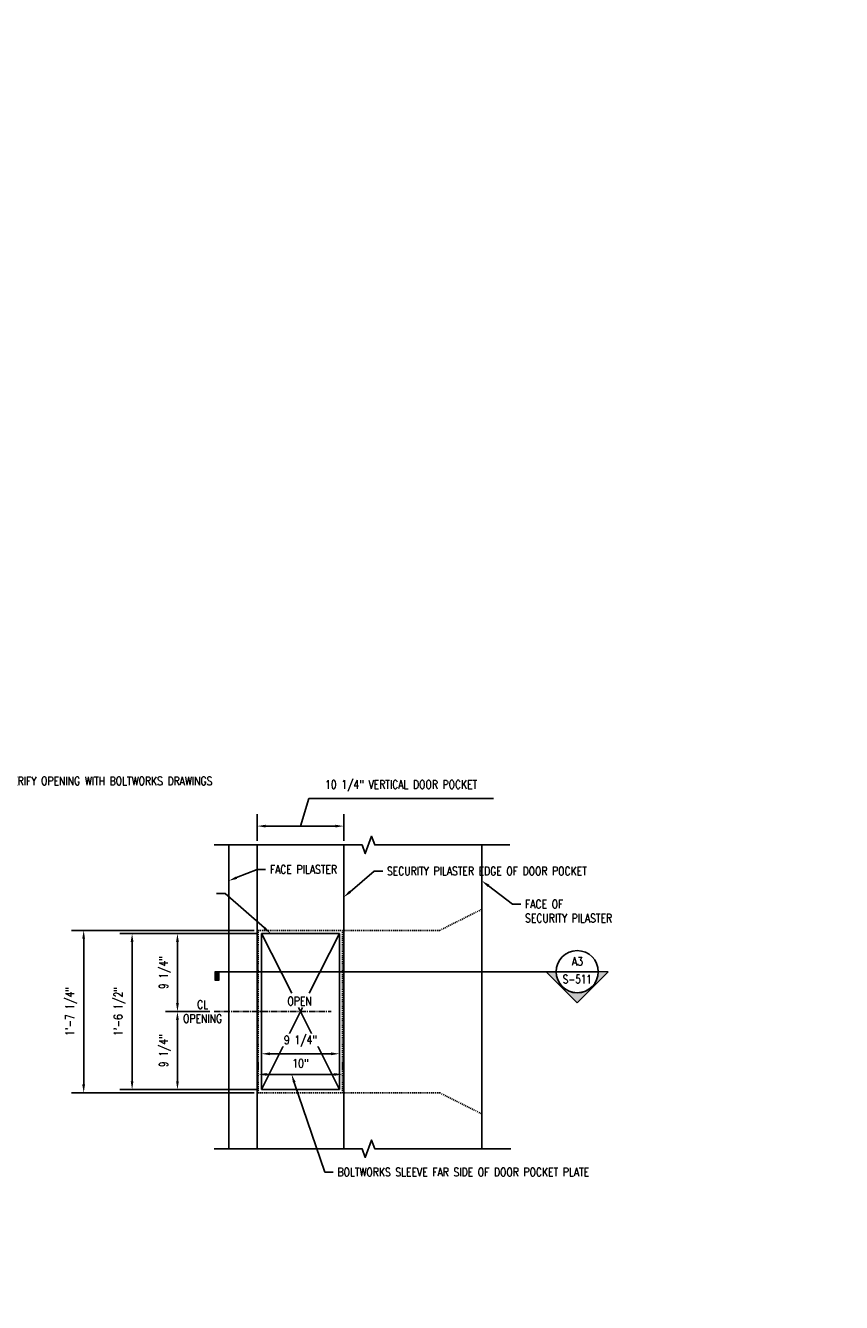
# Model space of a CAD drawing. Header units: inches. Extents: x -364 to 2682, y 0 to 504.
# Tile 2 of 19: x 149 to 246, y 0 to 151. Entities that reach past the tile are written whole.
import ezdxf
from ezdxf import colors
from ezdxf.entities.mleader import LeaderData, LeaderLine
from ezdxf.enums import TextEntityAlignment as Align
from ezdxf.math import Vec2, Vec3

# ---------------------------------------------------------------- set-up
doc = ezdxf.new("R2010")
doc.units = ezdxf.units.IN
doc.header["$MEASUREMENT"] = 0
doc.linetypes.add('CENTER2', pattern=[1.125, 0.75, -0.125, 0.125, -0.125])
doc.linetypes.add('HIDDEN2', pattern=[0.1875, 0.125, -0.0625])
for name, color, linetype in [('G-ANNO-SYMB', 2, 'Continuous'), ('S-ANNO-DIMS', 1, 'Continuous'), ('S-ANNO-TEXT', 2, 'Continuous'), ('S-DETL-CNTR', 1, 'CENTER2'), ('S-DETL-HIDD', 1, 'HIDDEN2'), ('S-DETL-LW00', 8, 'Continuous'), ('S-DETL-LW50', 4, 'Continuous'), ('S-DETL-MEDM', 3, 'Continuous')]:
    doc.layers.add(name, color=color, linetype=linetype)
doc.layers.add('S-ANNO-SYMB', color=2, linetype='Continuous', lineweight=25)
doc.styles.add('Annotative', font='romans.shx', dxfattribs={"width": 0.8, "height": 0.125})
doc.styles.add('HDRSTD', font='romans.shx', dxfattribs={"height": 0.1})
doc.dimstyles.new('Annotative', dxfattribs={"dimscale": 0, "dimtxt": 0.125, "dimasz": 0.125, "dimexe": 0.179688, "dimexo": 0.0625, "dimgap": 0.09, "dimtad": 1, "dimdec": 3, "dimzin": 3, "dimdsep": 46, "dimlunit": 4, "dimtxsty": 'Annotative', "dimcen": 0.09, "dimclrt": 2, "dimazin": 2, "dimtfac": 1, "dimtdec": 3, "dimtmove": 1, "dimatfit": 3, "dimfxl": 1, "dimtfill": 1, "dimfrac": 2, "dimtolj": 1, "dimtzin": 0, "dimarcsym": 0})

# ---------------------------------------------------------------- blocks, each defined once
blk = doc.blocks.new('ELEVARROW')
at = {"lineweight": 9}
h = blk.add_hatch(color=256, dxfattribs=at)
edge = h.paths.add_edge_path(flags=0)
edge.add_line((0.46, 0), (0.312, 0))
edge.add_arc((0, 0), 0.312, 360, 540)
edge.add_line((-0.313, 0), (-0.46, 0))
edge.add_line((-0.46, 0), (0, 0.46))
edge.add_line((0, 0.46), (0.46, 0))
at = {"lineweight": 13}
blk.add_lwpolyline([(-0.46, 0), (-0.312, 0, -1), (0.312, 0), (0.46, 0), (0, 0.46)], format="xyb", close=True, dxfattribs=at)
blk = doc.blocks.new('Sectrinew')
at = {"lineweight": 9}
blk.add_hatch(color=256, dxfattribs=at).paths.add_polyline_path([(0, 0.125), (0, 0), (-0.0625, 0), (-0.0625, 0.125)], flags=0)
for p, q in [((0, 0.125), (-0.0625, 0.125)), ((-0.0625, 0.125), (-0.0625, 0)), ((-0.0625, 0), (0, 0)), ((0, 0), (0, 0.125))]:
    blk.add_line(p, q, dxfattribs=at)
blk = doc.blocks.new('*U23')
for q in [(-5.369, 0), (0.312, 0)]:
    blk.add_line((-0.312, 0), q)
blk.add_ellipse((0, 0), major_axis=(-0.221, -0.221), ratio=1, start_param=5.497787, end_param=11.780972)
at = {"zscale": 0.03125}
for name, p, rotation in [('Sectrinew', (-5.369, 0), 179.9999999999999), ('ELEVARROW', (0, 0), 180)]:
    blk.add_blockref(name, p, dxfattribs=dict(at, rotation=rotation))
at = {"style": 'HDRSTD'}
for tag, p in [('DET_NO', (0, 0.091)), ('REFSHT', (0, -0.096))]:
    blk.add_attdef(tag, text='', height=0.1, dxfattribs=at).set_placement(p, align=Align.MIDDLE_CENTER)
blk = doc.blocks.new('*D24')
at = {"layer": 'S-ANNO-DIMS', "color": 0, "lineweight": -2, "transparency": 16777216}
for p, q in [((176.32, 43.72), (160.05, 43.72)), ((161.49, 42.72), (161.49, 26.22)), ((176.32, 25.22), (160.05, 25.22))]:
    blk.add_line(p, q, dxfattribs=at)
at = {"layer": 'S-ANNO-DIMS', "color": 0, "transparency": 16777216}
for points in [[(161.32, 42.72), (161.65, 42.72), (161.49, 43.72)], [(161.32, 26.22), (161.65, 26.22), (161.49, 25.22)]]:
    blk.add_solid(points, dxfattribs=at)
at = {"layer": 'S-ANNO-DIMS', "color": 2, "transparency": 16777216, "insert": (160, 34.47), "char_height": 1, "attachment_point": 5, "rotation": 90, "style": 'Annotative', "bg_fill": 3, "box_fill_scale": 1.25, "bg_fill_color": 256, "bg_fill_true_color": 13158600, "bg_fill_transparency": 0}
blk.add_mtext('\\A1;1\'-6 1/2"', dxfattribs=at)
blk = doc.blocks.new('*D27')
at = {"layer": 'S-ANNO-DIMS', "color": 0, "lineweight": -2, "transparency": 16777216}
for p, q in [((176.32, 43.72), (165.43, 43.72)), ((166.86, 42.72), (166.86, 35.47)), ((170.71, 34.47), (165.43, 34.47))]:
    blk.add_line(p, q, dxfattribs=at)
at = {"layer": 'S-ANNO-DIMS', "color": 0, "transparency": 16777216}
for points in [[(166.7, 42.72), (167.03, 42.72), (166.86, 43.72)], [(166.7, 35.47), (167.03, 35.47), (166.86, 34.47)]]:
    blk.add_solid(points, dxfattribs=at)
at = {"layer": 'S-ANNO-DIMS', "color": 2, "transparency": 16777216, "insert": (165.38, 39.09), "char_height": 1, "attachment_point": 5, "rotation": 90, "style": 'Annotative', "bg_fill": 3, "box_fill_scale": 1.25, "bg_fill_color": 256, "bg_fill_true_color": 13158600, "bg_fill_transparency": 0}
blk.add_mtext('\\A1;9 1/4"', dxfattribs=at)
blk = doc.blocks.new('*D30')
at = {"layer": 'S-ANNO-DIMS', "color": 0, "lineweight": -2, "transparency": 16777216}
for p, q in [((170.71, 34.47), (165.43, 34.47)), ((166.86, 26.22), (166.86, 33.47)), ((176.32, 25.22), (165.43, 25.22))]:
    blk.add_line(p, q, dxfattribs=at)
at = {"layer": 'S-ANNO-DIMS', "color": 0, "transparency": 16777216}
for points in [[(166.7, 33.47), (167.03, 33.47), (166.86, 34.47)], [(166.7, 26.22), (167.03, 26.22), (166.86, 25.22)]]:
    blk.add_solid(points, dxfattribs=at)
at = {"layer": 'S-ANNO-DIMS', "color": 2, "transparency": 16777216, "insert": (165.38, 29.84), "char_height": 1, "attachment_point": 5, "rotation": 90, "style": 'Annotative', "bg_fill": 3, "box_fill_scale": 1.25, "bg_fill_color": 256, "bg_fill_true_color": 13158600, "bg_fill_transparency": 0}
blk.add_mtext('\\A1;9 1/4"', dxfattribs=at)
blk = doc.blocks.new('*D33')
at = {"layer": 'S-ANNO-DIMS', "color": 0, "lineweight": -2, "transparency": 16777216}
for p, q in [((175.94, 44.09), (154.31, 44.09)), ((155.75, 25.84), (155.75, 43.09)), ((175.94, 24.84), (154.31, 24.84))]:
    blk.add_line(p, q, dxfattribs=at)
at = {"layer": 'S-ANNO-DIMS', "color": 0, "transparency": 16777216}
for points in [[(155.58, 43.09), (155.91, 43.09), (155.75, 44.09)], [(155.58, 25.84), (155.91, 25.84), (155.75, 24.84)]]:
    blk.add_solid(points, dxfattribs=at)
at = {"layer": 'S-ANNO-DIMS', "color": 2, "transparency": 16777216, "insert": (154.27, 34.47), "char_height": 1, "attachment_point": 5, "rotation": 90, "style": 'Annotative', "bg_fill": 3, "box_fill_scale": 1.25, "bg_fill_color": 256, "bg_fill_true_color": 13158600, "bg_fill_transparency": 0}
blk.add_mtext('\\A1;1\'-7 1/4"', dxfattribs=at)
blk = doc.blocks.new('*D36')
at = {"layer": 'S-ANNO-DIMS', "color": 0, "lineweight": -2, "transparency": 16777216}
for p, q in [((181.44, 56.45), (182.43, 59.73)), ((182.43, 59.73), (204.32, 59.73)), ((176.32, 54.72), (176.32, 57.88)), ((186.57, 54.72), (186.57, 57.88)), ((177.32, 56.45), (185.57, 56.45))]:
    blk.add_line(p, q, dxfattribs=at)
at = {"layer": 'S-ANNO-DIMS', "color": 0, "transparency": 16777216}
for points in [[(177.32, 56.61), (177.32, 56.28), (176.32, 56.45)], [(185.57, 56.61), (185.57, 56.28), (186.57, 56.45)]]:
    blk.add_solid(points, dxfattribs=at)
at = {"layer": 'S-ANNO-DIMS', "color": 2, "transparency": 16777216, "insert": (193.38, 61.21), "char_height": 1, "attachment_point": 5, "style": 'Annotative', "bg_fill": 3, "box_fill_scale": 1.25, "bg_fill_color": 256, "bg_fill_true_color": 13158600, "bg_fill_transparency": 0}
blk.add_mtext('\\A1;10 1/4" VERTICAL DOOR POCKET', dxfattribs=at)
blk = doc.blocks.new('*D38')
at = {"layer": 'S-ANNO-DIMS', "color": 0, "lineweight": -2, "transparency": 16777216}
for p, q in [((176.44, 27.52), (176.44, 28.46)), ((186.44, 27.52), (186.44, 28.46)), ((177.44, 27.02), (185.44, 27.02))]:
    blk.add_line(p, q, dxfattribs=at)
at = {"layer": 'S-ANNO-DIMS', "color": 0, "transparency": 16777216}
for points in [[(177.44, 27.19), (177.44, 26.86), (176.44, 27.02)], [(185.44, 27.19), (185.44, 26.86), (186.44, 27.02)]]:
    blk.add_solid(points, dxfattribs=at)
at = {"layer": 'S-ANNO-DIMS', "color": 2, "transparency": 16777216, "insert": (181.44, 28.34), "char_height": 1, "attachment_point": 5, "style": 'Annotative', "bg_fill": 3, "box_fill_scale": 1.25, "bg_fill_color": 256, "bg_fill_true_color": 13158600, "bg_fill_transparency": 0}
blk.add_mtext('\\A1;10"', dxfattribs=at)
blk = doc.blocks.new('*D39')
at = {"layer": 'S-ANNO-DIMS', "color": 0, "lineweight": -2, "transparency": 16777216}
for p, q in [((176.82, 29.33), (176.82, 28.03)), ((177.82, 29.47), (185.07, 29.47)), ((186.07, 29.33), (186.07, 28.03))]:
    blk.add_line(p, q, dxfattribs=at)
at = {"layer": 'S-ANNO-DIMS', "color": 0, "transparency": 16777216}
for points in [[(177.82, 29.63), (177.82, 29.3), (176.82, 29.47)], [(185.07, 29.63), (185.07, 29.3), (186.07, 29.47)]]:
    blk.add_solid(points, dxfattribs=at)
at = {"layer": 'S-ANNO-DIMS', "color": 2, "transparency": 16777216, "insert": (181.44, 30.95), "char_height": 1, "attachment_point": 5, "style": 'Annotative', "bg_fill": 3, "box_fill_scale": 1.25, "bg_fill_color": 256, "bg_fill_true_color": 13158600, "bg_fill_transparency": 0}
blk.add_mtext('\\A1;9 1/4"', dxfattribs=at)

msp = doc.modelspace()

# ---------------------------------------------------------------- linework, layer by layer
at = {"layer": 'S-ANNO-DIMS'}
for p, q in [((176.8179, 43.7159), (180.4276, 36.6336)), ((182.4582, 36.6336), (186.0679, 43.7159)), ((176.8179, 25.2159), (181.6664, 34.9431)), ((181.2194, 34.9431), (186.0679, 25.2159))]:
    msp.add_line(p, q, dxfattribs=at)
at = {"layer": 'S-DETL-CNTR'}
msp.add_line((171.2096, 34.4659), (185.0651, 34.4659), dxfattribs=at)
at = {"layer": 'S-DETL-HIDD'}
for p, q in [((197.9429, 44.0909), (202.9429, 46.5909)), ((186.5679, 44.0909), (197.9429, 44.0909)), ((186.5679, 24.8409), (197.9429, 24.8409)), ((197.9429, 24.8409), (202.9429, 22.3409))]:
    msp.add_line(p, q, dxfattribs=at)
msp.add_lwpolyline([(176.4429, 44.0909), (186.4429, 44.0909), (186.4429, 24.8409), (176.4429, 24.8409), (176.4429, 44.0909)], dxfattribs=at)
at = {"layer": 'S-DETL-LW00', "linetype": 'Continuous'}
for points in [[(206.2556, 54.2159), (190.2457, 54.2159), (189.8707, 55.2462), (189.1207, 53.1856), (188.7457, 54.2159), (171.197, 54.2159)], [(206.3892, 18.2159), (190.2457, 18.2159), (189.8707, 19.2462), (189.1207, 17.1856), (188.7457, 18.2159), (171.197, 18.2159)]]:
    msp.add_lwpolyline(points, dxfattribs=at)
at = {"layer": 'S-DETL-LW50'}
msp.add_line((172.9429, 18.2159), (172.9429, 54.2159), dxfattribs=at)
at = {"layer": 'S-DETL-MEDM'}
for p, q in [((176.3179, 18.2159), (176.3179, 54.2159)), ((186.5679, 18.2159), (186.5679, 54.2159)), ((202.9429, 18.2159), (202.9429, 54.2159)), ((176.8179, 43.7159), (186.0679, 43.7159)), ((176.8179, 25.2159), (176.8179, 43.7159)), ((186.0679, 43.7159), (186.0679, 25.2159)), ((186.0679, 25.2159), (176.8179, 25.2159))]:
    msp.add_line(p, q, dxfattribs=at)

# ---------------------------------------------------------------- block references
at = {"layer": 'G-ANNO-SYMB'}
ref = msp.add_blockref('*U23', (214.2429, 39.1959), dxfattribs=dict(at, xscale=8, yscale=8, zscale=8))
ref.add_attrib('REFSHT', 'S-511', dxfattribs={"layer": '0', "color": 1, "height": 1, "style": 'Annotative', "width": 0.75}).set_placement((214.2429, 38.3122), align=Align.MIDDLE_CENTER)
ref.add_attrib('DET_NO', 'A3', dxfattribs={"layer": '0', "color": 1, "height": 1, "style": 'Annotative', "width": 0.800781}).set_placement((214.2709, 39.926), align=Align.CENTER)

# ---------------------------------------------------------------- texts
at = {"layer": 'S-ANNO-TEXT', "char_height": 1, "style": 'Annotative'}
for s, insert, width, attachment_point in [('CL OPENING', (169.8449, 34.4659), 4.938857, 5), ('\\W0.8000;OPEN', (179.901, 36.2071), 2.948, 1)]:
    msp.add_mtext(s, dxfattribs=dict(at, insert=insert, width=width, attachment_point=attachment_point))

# ---------------------------------------------------------------- leaders
at = {"layer": 'S-ANNO-TEXT', "linetype": 'Continuous'}
ml = msp.add_multileader_mtext('Standard', dxfattribs=at)
ml.set_content('\\A1;FACE PILASTER', color=2, style='Annotative')
ml.set_leader_properties(color=1, linetype='ByLayer', lineweight=-1)
ml.build(insert=Vec2(0, 0))
ml.multileader.update_dxf_attribs({"text_right_attachment_type": 3, "dogleg_length": 0.125, "arrow_head_size": 1, "scale": 8})
ctx = ml.context
ctx.base_point, ctx.scale, ctx.char_height, ctx.arrow_head_size, ctx.landing_gap_size, ctx.plane_origin = Vec3(177.3179, 51.3202), 8, 1, 1, 0.5, Vec3(-228.0515, -376.4546)
ctx.right_attachment = 3
notes = []
notes.append((ctx, [(0, (1, 1, 0), (176.3179, 51.3202), (1, 0), 1, [(0, [(172.9429, 49.9676)], 0, [])])]))
ctx.mtext.insert, ctx.mtext.width, ctx.mtext.defined_height = Vec3(177.8179, 51.8202), 7.097008, 9.4531
ml = msp.add_multileader_mtext('Standard', dxfattribs=at)
ml.set_content('\\A1;SECURITY PILASTER EDGE OF DOOR POCKET', color=2, style='Annotative')
ml.set_leader_properties(color=1, linetype='ByLayer', lineweight=-1)
ml.build(insert=Vec2(0, 0))
ml.multileader.update_dxf_attribs({"text_right_attachment_type": 3, "dogleg_length": 0.125, "arrow_head_size": 1, "scale": 8})
ctx = ml.context
ctx.base_point, ctx.scale, ctx.char_height, ctx.arrow_head_size, ctx.landing_gap_size, ctx.plane_origin = Vec3(191.1878, 51.1197), 8, 1, 1, 0.5, Vec3(-217.8015, -372.541)
ctx.right_attachment = 3
notes.append((ctx, [(0, (1, 1, 0), (190.1878, 51.1197), (1, 0), 1, [(0, [(186.5679, 48.0209)], 0, [])])]))
ctx.mtext.insert, ctx.mtext.width, ctx.mtext.defined_height = Vec3(191.6878, 51.6197), 11.242107, 9.4531
ml = msp.add_multileader_mtext('Standard', dxfattribs=at)
ml.set_content('\\A1;FACE OF\\PSECURITY PILASTER', color=2, style='Annotative')
ml.set_leader_properties(color=1, linetype='ByLayer', lineweight=-1)
ml.build(insert=Vec2(0, 0))
ml.multileader.update_dxf_attribs({"text_right_attachment_type": 3, "dogleg_length": 0.125, "arrow_head_size": 1, "scale": 8})
ctx = ml.context
ctx.base_point, ctx.scale, ctx.char_height, ctx.arrow_head_size, ctx.landing_gap_size, ctx.plane_origin = Vec3(207.5628, 47.2061), 8, 1, 1, 0.5, Vec3(-201.4265, -376.4546)
ctx.right_attachment = 3
notes.append((ctx, [(0, (1, 1, 0), (206.5628, 47.2061), (1, 0), 1, [(0, [(202.9429, 49.9676)], 0, [])])]))
ctx.mtext.insert, ctx.mtext.width, ctx.mtext.defined_height = Vec3(208.0628, 47.7061), 12.682959, 9.4531
ml = msp.add_multileader_mtext('Standard', dxfattribs=at)
ml.set_content('\\A1;BOLTWORKS SLEEVE FAR SIDE OF DOOR POCKET PLATE', color=2, style='Annotative')
ml.set_leader_properties(color=1, linetype='ByLayer', lineweight=-1)
ml.build(insert=Vec2(0, 0))
ml.multileader.update_dxf_attribs({"text_right_attachment_type": 3, "dogleg_length": 0.125, "arrow_head_size": 1, "scale": 8})
ctx = ml.context
ctx.base_point, ctx.scale, ctx.char_height, ctx.arrow_head_size, ctx.landing_gap_size, ctx.plane_origin = Vec3(185.3294, 15.4542), 8, 1, 1, 0.5, Vec3(-223.9784, -399.3986)
ctx.right_attachment = 3
notes.append((ctx, [(0, (1, 1, 0), (184.3294, 15.4542), (1, 0), 1, [(0, [(180.391, 27.0237)], 0, [])])]))
ctx.mtext.insert, ctx.mtext.width, ctx.mtext.defined_height = Vec3(185.8294, 15.9542), 19.010997, 9.4531
for ctx, leaders in notes:
    for number, flags, end, landing, length, lines in leaders:
        leader = LeaderData()
        leader.index, (leader.has_last_leader_line, leader.has_dogleg_vector, leader.attachment_direction) = number, flags
        leader.last_leader_point, leader.dogleg_vector, leader.dogleg_length = Vec3(end), Vec3(landing), length
        for number, points, colour, breaks in lines:
            line = LeaderLine()
            line.index, line.vertices, line.color, line.breaks = number, Vec3.list(points), colors.encode_raw_color(colour), breaks
            leader.lines.append(line)
        ctx.leaders.append(leader)

# ---------------------------------------------------------------- next in the draw order: dimensions: what is measured, and where the dimension line sits
at = {"layer": 'S-ANNO-DIMS'}
dim = msp.add_linear_dim(base=(186.5679, 56.4469), p1=(176.3179, 54.2159), p2=(186.5679, 54.2159), text='<> VERTICAL DOOR POCKET', dimstyle='Annotative', override={"dimpost": '\\X'}, dxfattribs=at)
dim.commit()
dim.dimension.update_dxf_attribs({"geometry": '*D36', "text_midpoint": (183.1467, 61.2082)})
dim = msp.add_linear_dim(base=(161.4861, 25.2159), p1=(176.8179, 43.7159), p2=(176.8179, 25.2159), angle=90, dimstyle='Annotative', override={"dimasz": 0.125, "dimpost": '\\X'}, dxfattribs=at)
dim.commit()
dim.dimension.update_dxf_attribs({"geometry": '*D24', "text_midpoint": (160.0042, 34.4659)})

# ---------------------------------------------------------------- next in the draw order: dimensions: what is measured, and where the dimension line sits
dim = msp.add_linear_dim(base=(166.8633, 34.4659), p1=(176.8179, 43.7159), p2=(171.2096, 34.4659), angle=90, dimstyle='Annotative', override={"dimasz": 0.125, "dimpost": '\\X'}, dxfattribs=at)
dim.commit()
dim.dimension.update_dxf_attribs({"geometry": '*D27', "text_midpoint": (165.3814, 39.0909)})

# ---------------------------------------------------------------- next in the draw order: dimensions: what is measured, and where the dimension line sits
dim = msp.add_linear_dim(base=(166.8633, 34.4659), p1=(176.8179, 25.2159), p2=(171.2096, 34.4659), angle=270, dimstyle='Annotative', override={"dimasz": 0.125, "dimpost": '\\X'}, dxfattribs=at)
dim.commit()
dim.dimension.update_dxf_attribs({"geometry": '*D30', "text_midpoint": (165.3814, 29.8409)})

# ---------------------------------------------------------------- next in the draw order: dimensions: what is measured, and where the dimension line sits
dim = msp.add_linear_dim(base=(155.7479, 44.0909), p1=(176.4429, 24.8409), p2=(176.4429, 44.0909), angle=90, dimstyle='Annotative', override={"dimasz": 0.125, "dimpost": '\\X'}, dxfattribs=at)
dim.commit()
dim.dimension.update_dxf_attribs({"geometry": '*D33', "text_midpoint": (154.266, 34.4659)})

# ---------------------------------------------------------------- next in the draw order: dimensions: what is measured, and where the dimension line sits
dim = msp.add_linear_dim(base=(186.4429, 27.0237), p1=(176.4429, 27.0237), p2=(186.4429, 27.0237), dimstyle='Annotative', override={"dimpost": '\\X'}, dxfattribs=at)
dim.commit()
dim.dimension.update_dxf_attribs({"geometry": '*D38', "text_midpoint": (181.4429, 28.3389)})

# ---------------------------------------------------------------- next in the draw order: leaders
at = {"layer": 'S-ANNO-TEXT', "linetype": 'Continuous'}
ml = msp.add_multileader_mtext('Standard', dxfattribs=at)
ml.set_content('\\A1;OPENING IN FABRICATED VERTICAL DOOR POCKET PLATE TO MATCH ADJACENT INTERIOR OPENING OF BOLTWORKS ASSEMBLY. FABRICATOR MUST COORDINATE AND VERIFY OPENING WITH BOLTWORKS DRAWINGS ', color=2, style='Annotative')
ml.set_leader_properties(color=1, linetype='ByLayer', lineweight=-1)
ml.build(insert=Vec2(0, 0))
ml.multileader.update_dxf_attribs({"text_right_attachment_type": 3, "dogleg_length": 0.125, "arrow_head_size": 1, "scale": 8})
ctx = ml.context
ctx.base_point, ctx.scale, ctx.char_height, ctx.arrow_head_size, ctx.landing_gap_size, ctx.plane_origin = Vec3(153.7757, 61.7981), 8, 1, 1, 0.5, Vec3(584.4713, -375.8884)
ctx.right_attachment, ctx.text_align_type = 3, 2
notes = []
notes.append((ctx, [(0, (1, 1, 0), (172.4995, 48.4648), (-1, 0), 1, [(0, [(177.9138, 43.7159)], 0, [])])]))
ctx.mtext.insert, ctx.mtext.width, ctx.mtext.defined_height, ctx.mtext.alignment = Vec3(170.9995, 62.2981), 17.856137, 28.3592, 3
for ctx, leaders in notes:
    for number, flags, end, landing, length, lines in leaders:
        leader = LeaderData()
        leader.index, (leader.has_last_leader_line, leader.has_dogleg_vector, leader.attachment_direction) = number, flags
        leader.last_leader_point, leader.dogleg_vector, leader.dogleg_length = Vec3(end), Vec3(landing), length
        for number, points, colour, breaks in lines:
            line = LeaderLine()
            line.index, line.vertices, line.color, line.breaks = number, Vec3.list(points), colors.encode_raw_color(colour), breaks
            leader.lines.append(line)
        ctx.leaders.append(leader)

# ---------------------------------------------------------------- next in the draw order: dimensions: what is measured, and where the dimension line sits
at = {"layer": 'S-ANNO-DIMS'}
dim = msp.add_linear_dim(base=(186.0679, 29.4663), p1=(176.8179, 29.8327), p2=(186.0679, 29.8327), dimstyle='Annotative', override={"dimpost": '\\X'}, dxfattribs=at)
dim.commit()
dim.dimension.update_dxf_attribs({"geometry": '*D39', "text_midpoint": (181.4429, 30.9482)})

# ---------------------------------------------------------------- next in the draw order: leaders
at = {"layer": 'S-ANNO-SYMB', "linetype": 'Continuous', "lineweight": -3}
ml = msp.add_multileader_mtext('Standard', dxfattribs=at)
ml.set_content('1/4', color=2, style='Annotative')
ml.set_leader_properties(color=1)
ml.build(insert=Vec2(0, 0))
ml.multileader.update_dxf_attribs({"text_right_attachment_type": 3, "dogleg_length": 0.125, "arrow_head_size": 2, "scale": 16})
ctx = ml.context
ctx.base_point, ctx.scale, ctx.char_height, ctx.arrow_head_size, ctx.plane_origin = Vec3(841.1864, 301.1252), 16, 2, 2, Vec3(1742.2398, -595.261)
ctx.right_attachment, ctx.text_align_type = 3, 2
notes = []
notes.append((ctx, [(0, (0, 0, 0), (0, 0), (1, 0), 1, [])]))
ctx.mtext.insert, ctx.mtext.width, ctx.mtext.defined_height, ctx.mtext.alignment = Vec3(847.3006, 302.4585), 75.724966, 21.2951, 3
ml = msp.add_multileader_mtext('Standard', dxfattribs=at)
ml.set_content('TYP', color=2, style='Annotative')
ml.set_leader_properties(color=1)
ml.build(insert=Vec2(0, 0))
ml.multileader.update_dxf_attribs({"text_right_attachment_type": 6, "dogleg_length": 0.125, "arrow_head_size": 8, "scale": 16})
ctx = ml.context
ctx.base_point, ctx.scale, ctx.char_height, ctx.arrow_head_size, ctx.plane_origin = Vec3(928.5677, 273.9372), 16, 2, 8, Vec3(1815.9313, -625.8078)
ctx.right_attachment, ctx.text_align_type = 6, 2
notes.append((ctx, [(0, (0, 0, 0), (0, 0), (1, 0), 1, [])]))
ctx.mtext.insert, ctx.mtext.width, ctx.mtext.defined_height, ctx.mtext.alignment = Vec3(934.4534, 274.9372), 75.724966, 21.2951, 3
ml = msp.add_multileader_mtext('Standard', dxfattribs=at)
ml.set_content('1/4', color=2, style='Annotative')
ml.set_leader_properties(color=1)
ml.build(insert=Vec2(0, 0))
ml.multileader.update_dxf_attribs({"text_right_attachment_type": 3, "dogleg_length": 0.125, "arrow_head_size": 2, "scale": 16})
ctx = ml.context
ctx.base_point, ctx.scale, ctx.char_height, ctx.arrow_head_size, ctx.plane_origin = Vec3(915.0764, 271.6885), 16, 2, 2, Vec3(1809.0203, -624.6977)
ctx.right_attachment, ctx.text_align_type = 3, 2
notes.append((ctx, [(0, (0, 0, 0), (0, 0), (1, 0), 1, [])]))
ctx.mtext.insert, ctx.mtext.width, ctx.mtext.defined_height, ctx.mtext.alignment = Vec3(921.1906, 273.0219), 75.724966, 21.2951, 3
at = {"layer": 'S-ANNO-TEXT', "linetype": 'Continuous', "lineweight": -3}
ml = msp.add_multileader_mtext('Standard', dxfattribs=at)
ml.set_content('\\pxi-3,l3,t3;1.^IDIMENSIONS NOTED WITH AN (*) MUST BE COORDINATED BY THE DOOR MANUFACTURER ENSURING THE DOOR SYSTEM PERFORMS PER THE BLAST DOOR NOTES ON SHEET S-003. \\P\\pi0,l0,tz;\\P\\pi-3,l3,t3;2.^ISEE SHEETS S-503, S-504, S-511 AND S-512 FOR INFORMATION NOT SHOWN.', color=2, style='Annotative')
ml.set_leader_properties(color=1)
ml.build(insert=Vec2(0, 0))
ml.multileader.update_dxf_attribs({"text_right_attachment_type": 6, "dogleg_length": 0.125, "arrow_head_size": 8, "scale": 16})
ctx = ml.context
ctx.base_point, ctx.scale, ctx.char_height, ctx.arrow_head_size, ctx.plane_origin = Vec3(801.4005, 255.8056), 16, 2, 8, Vec3(-73.4369, -634.2455)
ctx.right_attachment = 6
notes.append((ctx, [(0, (0, 0, 0), (0, 0), (1, 0), 1, [])]))
ctx.mtext.insert, ctx.mtext.width, ctx.mtext.defined_height = Vec3(803.4005, 256.9961), 117.442194, 21.2951
for ctx, leaders in notes:
    for number, flags, end, landing, length, lines in leaders:
        leader = LeaderData()
        leader.index, (leader.has_last_leader_line, leader.has_dogleg_vector, leader.attachment_direction) = number, flags
        leader.last_leader_point, leader.dogleg_vector, leader.dogleg_length = Vec3(end), Vec3(landing), length
        for number, points, colour, breaks in lines:
            line = LeaderLine()
            line.index, line.vertices, line.color, line.breaks = number, Vec3.list(points), colors.encode_raw_color(colour), breaks
            leader.lines.append(line)
        ctx.leaders.append(leader)

doc.saveas('drawing.dxf')
